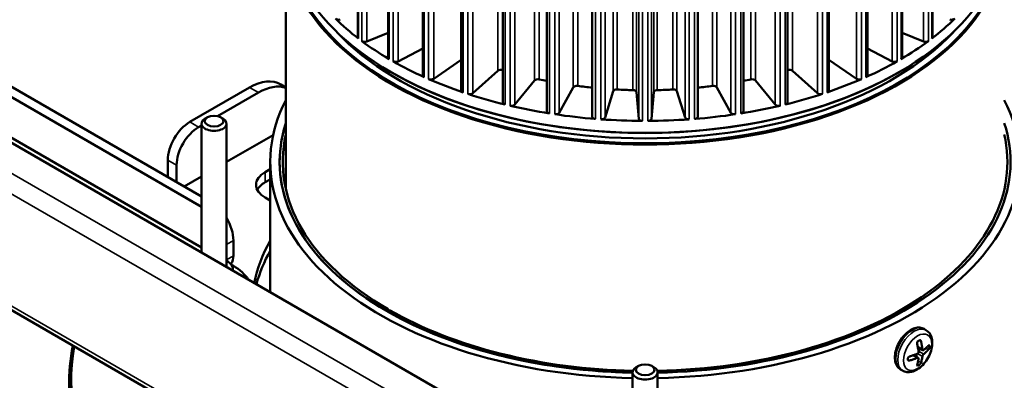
# Model space of a CAD drawing. Header units: millimetres. Extents: x 38 to 2514, y 38 to 1622.
# Tile 213 of 244: x 1649 to 1807, y 1210 to 1268. Entities that reach past the tile are written whole.
import ezdxf

# ---------------------------------------------------------------- set-up
doc = ezdxf.new("R2010")
doc.units = ezdxf.units.MM
doc.header["$LTSCALE"] = 7.692308
doc.layers.add('Visible (ISO)', color=7, linetype='Continuous', lineweight=50)
doc.layers.add('Visible Narrow (ISO)', color=7, linetype='Continuous', lineweight=35)

msp = doc.modelspace()

# ---------------------------------------------------------------- linework, layer by layer
at = {"layer": 'Visible (ISO)'}
for p, q in [((1703.422, 1388.237), (1703.422, 1265.237)), ((1708.288, 1385.187), (1708.288, 1261.985)), ((1713.847, 1382.477), (1713.847, 1259.128)), ((1720.004, 1380.216), (1720.004, 1256.714)), ((1726.654, 1378.44), (1726.654, 1254.784)), ((1772.192, 1378.44), (1772.192, 1254.784)), ((1733.684, 1377.154), (1733.684, 1253.372)), ((1740.973, 1376.426), (1740.973, 1252.502)), ((1757.873, 1376.43), (1757.873, 1252.502)), ((1765.162, 1377.159), (1765.162, 1253.372)), ((1894.38, 1106.063), (1512.542, 1326.517)), ((1531.634, 1324.476), (1678.423, 1239.728)), ((1530.22, 1323.66), (1678.423, 1238.095)), ((1678.423, 1231.563), (1526.684, 1319.169)), ((1503.764, 1304.781), (1892.673, 1080.245)), ((1691.923, 1240.889), (1691.923, 1281.243)), ((1778.842, 1277.115), (1778.842, 1256.714)), ((1795.424, 1274.966), (1795.424, 1265.237)), ((1785, 1271.491), (1785, 1259.128)), ((1790.558, 1271.858), (1790.558, 1261.985)), ((1704.885, 1264.561), (1708.288, 1265.927)), ((1790.558, 1265.927), (1793.961, 1264.561)), ((1709.896, 1261.38), (1713.847, 1263.456)), ((1785, 1263.456), (1788.95, 1261.38)), ((1715.583, 1258.604), (1720.004, 1261.625)), ((1778.842, 1261.625), (1783.263, 1258.604)), ((1708.871, 1259.585), (1708.764, 1259.646)), ((1721.849, 1256.28), (1725.847, 1259.877)), ((1772.999, 1259.877), (1776.997, 1256.28)), ((1789.976, 1259.585), (1790.082, 1259.646)), ((1728.587, 1254.448), (1731.737, 1258.315)), ((1767.109, 1258.315), (1770.26, 1254.448)), ((1676.544, 1251.673), (1686.103, 1257.192)), ((1680.994, 1252.609), (1687.517, 1256.375)), ((1691.103, 1257.687), (1691.923, 1257.214)), ((1735.681, 1253.139), (1737.93, 1257.211)), ((1743.01, 1252.377), (1744.32, 1256.583)), ((1748.049, 1256.442), (1748.397, 1252.173)), ((1750.45, 1252.173), (1750.797, 1256.442)), ((1754.526, 1256.583), (1755.836, 1252.377)), ((1760.916, 1257.211), (1763.165, 1253.139)), ((1679.362, 1252.42), (1679.009, 1252.216)), ((1681.484, 1252.42), (1681.837, 1252.216)), ((1677.959, 1250.856), (1678.423, 1251.125)), ((1678.423, 1251.4), (1678.423, 1230.746)), ((1682.423, 1251.4), (1682.423, 1228.437)), ((1689.888, 1249.579), (1682.423, 1245.269)), ((1673.009, 1242.854), (1673.009, 1245.549)), ((1689.423, 1224.395), (1689.423, 1245.276)), ((1674.423, 1242.037), (1674.423, 1244.733)), ((1689.423, 1244.111), (1688.612, 1243.643)), ((1678.423, 1242.96), (1675.624, 1241.344)), ((1689.423, 1242.478), (1688.612, 1242.01)), ((1688.612, 1239.561), (1689.423, 1239.092)), ((1683.529, 1232.697), (1683.529, 1230.248)), ((1683.529, 1228.615), (1683.175, 1228.819)), ((1683.423, 1227.859), (1683.423, 1228.13)), ((1707.951, 1221.455), (1708.305, 1221.659)), ((1708.164, 1221.332), (1708.517, 1221.537)), ((1708.305, 1221.414), (1708.305, 1221.659)), ((1794.078, 1218.517), (1794.387, 1218.339)), ((1793.086, 1215.59), (1793.897, 1215.121)), ((1792.404, 1214.324), (1793.151, 1213.893)), ((1748.362, 1212.583), (1748.009, 1212.379)), ((1750.484, 1212.583), (1750.837, 1212.379)), ((1790.328, 1212.022), (1790.637, 1211.844)), ((1747.423, 1211.563), (1747.423, 1190.909)), ((1751.423, 1211.563), (1751.423, 1188.6))]:
    msp.add_line(p, q, dxfattribs=at)
for centre, major_axis, start_param, end_param in [((1749.423, 1283.121), (-57.5, 0), 0, 3.1415927), ((1749.423, 1281.243), (57.5, 0), 3.1133046, 6.3114734), ((1749.423, 1281.365), (57.35, 0), 3.1644834, 6.2602946), ((1749.423, 1285.039), (-57.5, 0), 0.5311068, 0.6469905), ((1700.361, 1268.401), (-0.6, 0), 0.5311068, 2.0474334), ((1749.423, 1285.039), (-57.5, 0), 2.4946022, 2.6104859), ((1798.485, 1268.401), (-0.6, 0), 1.0941593, 2.6104859), ((1749.423, 1281.365), (-56, 0), 0.4924538, 2.6491388), ((1704.022, 1265.237), (-0.6, 0), 0, 0.6469905), ((1749.423, 1285.039), (-57.5, 0), 0.6620065, 0.7778901), ((1704.543, 1264.846), (-0.6, 0), 0.6620065, 2.178333), ((1749.423, 1285.039), (-57.5, 0), 2.3637025, 2.4795862), ((1794.304, 1264.846), (-0.6, 0), 0.9632596, 2.4795862), ((1794.824, 1265.237), (0.6, 0), 5.6361949, 6.2831853), ((1708.888, 1261.985), (-0.6, 0), 0, 0.7778901), ((1749.423, 1285.039), (-57.5, 0), 0.7929062, 0.9087898), ((1709.492, 1261.636), (-0.6, 0), 0.7929062, 2.3092327), ((1749.423, 1285.039), (-57.5, 0), 2.2328028, 2.3486865), ((1789.354, 1261.636), (-0.6, 0), 0.8323599, 2.3486865), ((1789.958, 1261.985), (0.6, 0), 5.5052952, 6.2831853), ((1749.423, 1282.998), (57.35, 0), 3.9269908, 5.4977871), ((1726.352, 1259.689), (-0.6, 0), 4.2285864, 5.7126248), ((1749.423, 1285.039), (-49, 0), 1.0869937, 1.0875361), ((1749.423, 1285.039), (-49, 0), 2.0540565, 2.0545989), ((1772.494, 1259.689), (-0.6, 0), 3.7121532, 5.1961916), ((1686.103, 1249.027), (5, 8.66), 0, 0.7853982), ((1714.447, 1259.128), (-0.6, 0), 0, 0.9087898), ((1715.124, 1258.827), (-0.6, 0), 0.9238059, 2.4401324), ((1749.423, 1285.039), (-57.5, 0), 0.9238059, 1.0396895), ((1732.28, 1258.168), (-0.6, 0), 4.3594861, 5.8435245), ((1749.423, 1285.039), (-49, 0), 1.2178934, 1.2437949), ((1749.423, 1285.039), (-49, 0), 1.8977977, 1.9236992), ((1766.566, 1258.168), (-0.6, 0), 3.5812535, 5.0652919), ((1749.423, 1285.039), (-57.5, 0), 2.1019031, 2.2177868), ((1783.722, 1258.827), (-0.6, 0), 0.7014602, 2.2177868), ((1784.4, 1259.128), (0.6, 0), 5.3743955, 6.2831853), ((1687.517, 1248.21), (5, 8.66), 0.1127503, 0.7853982), ((1694.009, 1261.756), (-2.5, -4.33), 0.0964491, 0.1544019), ((1720.604, 1256.714), (-0.6, 0), 0, 1.0396895), ((1721.344, 1256.467), (-0.6, 0), 1.0547056, 2.5710321), ((1749.423, 1285.039), (-57.5, 0), 1.0547056, 1.1705892), ((1738.502, 1257.106), (-0.6, 0), 4.4903858, 5.9744242), ((1749.423, 1285.039), (-49, 0), 1.3487931, 1.3974752), ((1744.911, 1256.522), (-0.6, 0), 4.6212855, 6.1053239), ((1749.423, 1285.039), (-49, 0), 1.4796928, 1.5310001), ((1747.45, 1256.426), (0.6, 0), 0.0469617, 1.5310001), ((1751.396, 1256.426), (-0.6, 0), 4.7521852, 6.2362236), ((1749.423, 1285.039), (-49, 0), 1.6105925, 1.6618998), ((1753.936, 1256.522), (0.6, 0), 0.1778614, 1.6618998), ((1749.423, 1285.039), (-49, 0), 1.7441175, 1.7927995), ((1760.344, 1257.106), (0.6, 0), 0.3087611, 1.7927995), ((1749.423, 1285.039), (-57.5, 0), 1.9710034, 2.0868871), ((1777.502, 1256.467), (-0.6, 0), 0.5705605, 2.0868871), ((1778.242, 1256.714), (0.6, 0), 5.2434958, 6.2831853), ((1749.423, 1245.276), (-60, 0), 5.9934983, 7.8206421), ((1727.254, 1254.784), (-0.6, 0), 0, 1.1705892), ((1749.423, 1245.276), (60, 0), 4.7457285, 6.5728723), ((1771.592, 1254.784), (0.6, 0), 5.1125961, 6.2831853), ((1728.044, 1254.595), (-0.6, 0), 1.1856053, 2.7019318), ((1749.423, 1285.039), (-57.5, 0), 1.1856053, 1.3014889), ((1734.284, 1253.372), (-0.6, 0), 0, 1.3014889), ((1735.109, 1253.245), (0.6, 0), 4.4580976, 5.9744242), ((1763.737, 1253.245), (-0.6, 0), 0.3087611, 1.8250877), ((1749.423, 1285.039), (-57.5, 0), 1.8401037, 1.9559874), ((1764.562, 1253.372), (0.6, 0), 4.9816964, 6.2831853), ((1770.802, 1254.595), (-0.6, 0), 0.4396608, 1.9559874), ((1676.544, 1247.59), (2.5, 4.33), 0.7853982, 2.3561945), ((1680.423, 1251.4), (2, 0), 2.3561945, 7.0685835), ((1749.423, 1245.276), (-58.5, 0), 6.0980208, 7.0660194), ((1749.423, 1245.276), (-58.5, 0), 6.0980208, 7.8197869), ((1749.423, 1285.039), (-57.5, 0), 1.316505, 1.4323886), ((1741.573, 1252.502), (-0.6, 0), 0, 1.4323886), ((1742.42, 1252.438), (0.6, 0), 4.5889973, 6.1053239), ((1749.423, 1285.039), (-57.5, 0), 1.4474047, 1.5632883), ((1748.996, 1252.189), (-0.6, 0), 0.0469617, 1.5632883), ((1749.85, 1252.189), (0.6, 0), 4.719897, 6.2362236), ((1749.423, 1285.039), (-57.5, 0), 1.5783043, 1.694188), ((1749.423, 1245.276), (58.5, 0), 4.7465837, 6.4683498), ((1749.423, 1245.276), (58.5, 0), 4.7465837, 6.4683498), ((1756.426, 1252.438), (-0.6, 0), 0.1778614, 1.694188), ((1749.423, 1285.039), (-57.5, 0), 1.709204, 1.8250877), ((1757.273, 1252.502), (0.6, 0), 4.8507967, 6.2831853), ((1677.959, 1246.774), (-2.5, -4.33), 3.9269908, 5.4977871), ((1749.423, 1245.276), (-58, 0), 6.1517844, 7.0659973), ((1749.423, 1245.276), (58, 0), 4.7460856, 6.4145863), ((1692.147, 1241.602), (-5, 0), 5.4977871, 7.0685835), ((1692.147, 1239.969), (-5, 0), 5.4977871, 5.9964288), ((1679.993, 1234.739), (2.5, -4.33), 0.7853982, 1.5985569), ((1749.423, 1221.598), (-63, 0), 5.9733407, 6.1653166), ((1749.423, 1219.965), (-63, 0), 5.9733407, 6.125508), ((1680.423, 1228.13), (3, 0), 6.1372809, 7.124254), ((1682.115, 1229.431), (-1, -1.732), 1.5846965, 2.3561945), ((1676.458, 1224.532), (10, 0), 0.3343714, 0.7853982), ((1749.423, 1245.276), (-58, 0), 0.7879844, 1.5370997), ((1749.423, 1245.276), (-58.5, 0), 0.7879623, 1.5366016), ((1749.423, 1210.432), (-91.859, 0), 6.1833012, 7.9538657), ((1787.467, 1219.963), (-8.148, 0), 2.3390111, 2.3733779), ((1789.135, 1219.034), (-4.109, 7.117), 3.9148221, 3.9391595), ((1785.684, 1217.041), (-4.109, 7.117), 3.9148221, 3.9391595), ((1749.423, 1211.563), (2, 0), 2.3561945, 7.0685835), ((1787.467, 1216.044), (8.148, 0), 5.4806037, 5.5149706)]:
    msp.add_ellipse(centre, major_axis=major_axis, ratio=0.5773503, start_param=start_param, end_param=end_param, dxfattribs=at)
for centre in [(1680.423, 1251.808), (1749.423, 1211.971)]:
    msp.add_ellipse(centre, major_axis=(1.5, 0), ratio=0.5773503, dxfattribs=at)
for points, knots in [([(1794.078, 1218.517), (1793.875, 1218.635), (1793.645, 1218.705), (1793.151, 1218.753), (1792.887, 1218.722), (1792.324, 1218.561), (1792.026, 1218.415), (1791.44, 1218.023), (1791.153, 1217.77), (1790.628, 1217.194), (1790.389, 1216.87), (1789.98, 1216.182), (1789.81, 1215.819), (1789.552, 1215.083), (1789.465, 1214.71), (1789.388, 1213.985), (1789.399, 1213.633), (1789.534, 1212.994), (1789.654, 1212.704), (1789.97, 1212.284), (1790.137, 1212.133), (1790.328, 1212.022)], [0.7853982, 0.7853982, 0.7853982, 0.7853982, 1.0424817, 1.0424817, 1.3242334, 1.3242334, 1.6511955, 1.6511955, 1.9940828, 1.9940828, 2.3342605, 2.3342605, 2.672393, 2.672393, 3.0121119, 3.0121119, 3.355014, 3.355014, 3.6855068, 3.6855068, 3.9269908, 3.9269908, 3.9269908, 3.9269908]), ([(1790.637, 1211.844), (1790.846, 1211.723), (1791.079, 1211.647), (1791.574, 1211.582), (1791.835, 1211.6), (1792.396, 1211.728), (1792.692, 1211.856), (1793.287, 1212.216), (1793.584, 1212.459), (1794.127, 1213.022), (1794.374, 1213.341), (1794.796, 1214.023), (1794.973, 1214.385), (1795.241, 1215.125), (1795.333, 1215.503), (1795.415, 1216.25), (1795.405, 1216.62), (1795.256, 1217.294), (1795.126, 1217.604), (1794.777, 1218.056), (1794.595, 1218.219), (1794.387, 1218.339)], [3.9269908, 3.9269908, 3.9269908, 3.9269908, 4.1612757, 4.1612757, 4.4191552, 4.4191552, 4.7349697, 4.7349697, 5.0897945, 5.0897945, 5.4445337, 5.4445337, 5.7954908, 5.7954908, 6.1485768, 6.1485768, 6.5056233, 6.5056233, 6.8353116, 6.8353116, 7.0685835, 7.0685835, 7.0685835, 7.0685835]), ([(1760.688, 1156.446), (1758.212, 1156.269), (1755.724, 1156.151), (1743.409, 1155.856), (1733.523, 1156.539), (1714.613, 1159.676), (1705.593, 1162.131), (1689.322, 1168.575), (1682.076, 1172.565), (1670.103, 1181.701), (1665.376, 1186.845), (1658.989, 1197.747), (1657.303, 1203.5), (1657.194, 1211.463), (1657.394, 1213.658), (1657.822, 1215.836)], [6.9455382, 6.9455382, 6.9455382, 6.9455382, 7.0270743, 7.0270743, 7.3484228, 7.3484228, 7.6698721, 7.6698721, 7.9916287, 7.9916287, 8.3132367, 8.3132367, 8.6314282, 8.6314282, 8.7524603, 8.7524603, 8.7524603, 8.7524603]), ([(1793.129, 1216.581), (1793.117, 1216.574), (1793.106, 1216.566), (1793.094, 1216.557), (1793.092, 1216.555), (1793.09, 1216.553), (1793.087, 1216.551), (1793.074, 1216.54), (1793.061, 1216.527), (1793.05, 1216.512), (1793.041, 1216.502), (1793.033, 1216.491), (1793.026, 1216.479), (1793.023, 1216.475), (1793.02, 1216.47), (1793.017, 1216.465), (1793.008, 1216.449), (1792.999, 1216.431), (1792.992, 1216.413), (1792.985, 1216.395), (1792.979, 1216.377), (1792.974, 1216.359), (1792.969, 1216.339), (1792.966, 1216.318), (1792.964, 1216.297), (1792.962, 1216.278), (1792.961, 1216.258), (1792.962, 1216.239), (1792.963, 1216.22), (1792.966, 1216.201), (1792.969, 1216.183)], [0, 0, 0, 0, 0.1029638, 0.1029638, 0.1029638, 0.125, 0.125, 0.125, 0.25, 0.25, 0.25, 0.3394231, 0.3394231, 0.3394231, 0.375, 0.375, 0.375, 0.5, 0.5, 0.5, 0.6184514, 0.6184514, 0.6184514, 0.75, 0.75, 0.75, 0.875, 0.875, 0.875, 1, 1, 1, 1]), ([(1792.969, 1216.183), (1793.005, 1216.012), (1793.039, 1215.843), (1793.114, 1215.436), (1793.155, 1215.201), (1793.191, 1214.95), (1793.194, 1214.929), (1793.197, 1214.908)], [-5.52238549, -5.52238549, -5.52238549, -5.52238549, -5.46848592, -5.46848592, -5.39104367, -5.39104367, -5.38397138, -5.38397138, -5.38397138, -5.38397138]), ([(1793.592, 1216.542), (1793.588, 1216.559), (1793.583, 1216.575), (1793.578, 1216.591), (1793.571, 1216.608), (1793.563, 1216.624), (1793.554, 1216.638), (1793.546, 1216.652), (1793.536, 1216.664), (1793.526, 1216.675), (1793.516, 1216.685), (1793.505, 1216.693), (1793.494, 1216.7), (1793.481, 1216.708), (1793.467, 1216.714), (1793.453, 1216.717), (1793.443, 1216.72), (1793.433, 1216.721), (1793.423, 1216.721), (1793.419, 1216.722), (1793.415, 1216.722), (1793.412, 1216.721), (1793.398, 1216.721), (1793.383, 1216.718), (1793.369, 1216.714), (1793.357, 1216.71), (1793.346, 1216.705), (1793.334, 1216.699), (1793.332, 1216.698), (1793.329, 1216.696), (1793.327, 1216.695)], [0, 0, 0, 0, 0.1175637, 0.1175637, 0.1175637, 0.25, 0.25, 0.25, 0.375, 0.375, 0.375, 0.4921448, 0.4921448, 0.4921448, 0.625, 0.625, 0.625, 0.7171577, 0.7171577, 0.7171577, 0.75, 0.75, 0.75, 0.875, 0.875, 0.875, 0.9787011, 0.9787011, 0.9787011, 1, 1, 1, 1]), ([(1794.029, 1215.146), (1794.021, 1215.139), (1794.013, 1215.133), (1793.996, 1215.123), (1793.988, 1215.119), (1793.971, 1215.113), (1793.963, 1215.111), (1793.948, 1215.109), (1793.941, 1215.109), (1793.933, 1215.109), (1793.932, 1215.109), (1793.925, 1215.11), (1793.919, 1215.112), (1793.912, 1215.114), (1793.91, 1215.115), (1793.901, 1215.119), (1793.894, 1215.123), (1793.881, 1215.132), (1793.876, 1215.137), (1793.865, 1215.149), (1793.86, 1215.156), (1793.85, 1215.17), (1793.846, 1215.178), (1793.839, 1215.194), (1793.835, 1215.202), (1793.83, 1215.219), (1793.827, 1215.229), (1793.823, 1215.247), (1793.821, 1215.257), (1793.819, 1215.267)], [0, 0, 0, 0, 0.0833333, 0.0833333, 0.1666667, 0.1666667, 0.25, 0.25, 0.3237811, 0.3237811, 0.3333333, 0.3333333, 0.3946266, 0.3946266, 0.4166667, 0.4166667, 0.5, 0.5, 0.5833333, 0.5833333, 0.6666667, 0.6666667, 0.75, 0.75, 0.8333333, 0.8333333, 0.9166667, 0.9166667, 1, 1, 1, 1]), ([(1794.787, 1215.852), (1794.685, 1215.747), (1794.581, 1215.645), (1794.334, 1215.412), (1794.192, 1215.283), (1794.039, 1215.155), (1794.034, 1215.15), (1794.029, 1215.146)], [-5.52711536, -5.52711536, -5.52711536, -5.52711536, -5.46845655, -5.46845655, -5.39138355, -5.39138355, -5.38876668, -5.38876668, -5.38876668, -5.38876668]), ([(1794.945, 1215.76), (1794.945, 1215.774), (1794.944, 1215.786), (1794.943, 1215.798), (1794.943, 1215.801), (1794.942, 1215.803), (1794.942, 1215.806), (1794.94, 1215.82), (1794.936, 1215.833), (1794.932, 1215.844), (1794.929, 1215.851), (1794.926, 1215.858), (1794.922, 1215.865), (1794.92, 1215.867), (1794.919, 1215.87), (1794.917, 1215.872), (1794.911, 1215.88), (1794.904, 1215.886), (1794.897, 1215.89), (1794.89, 1215.894), (1794.882, 1215.896), (1794.874, 1215.897), (1794.865, 1215.897), (1794.856, 1215.896), (1794.846, 1215.892), (1794.837, 1215.889), (1794.827, 1215.884), (1794.817, 1215.877), (1794.808, 1215.87), (1794.798, 1215.862), (1794.787, 1215.852)], [0, 0, 0, 0, 0.1003273, 0.1003273, 0.1003273, 0.125, 0.125, 0.125, 0.25, 0.25, 0.25, 0.3369344, 0.3369344, 0.3369344, 0.375, 0.375, 0.375, 0.5, 0.5, 0.5, 0.6183795, 0.6183795, 0.6183795, 0.75, 0.75, 0.75, 0.875, 0.875, 0.875, 1, 1, 1, 1]), ([(1794.787, 1215.198), (1794.797, 1215.208), (1794.806, 1215.219), (1794.816, 1215.231), (1794.826, 1215.245), (1794.836, 1215.26), (1794.846, 1215.276), (1794.856, 1215.291), (1794.865, 1215.308), (1794.873, 1215.325), (1794.881, 1215.341), (1794.889, 1215.358), (1794.896, 1215.375), (1794.904, 1215.394), (1794.911, 1215.414), (1794.917, 1215.434), (1794.921, 1215.448), (1794.925, 1215.462), (1794.928, 1215.475), (1794.93, 1215.48), (1794.931, 1215.486), (1794.932, 1215.491), (1794.936, 1215.51), (1794.94, 1215.528), (1794.942, 1215.546), (1794.944, 1215.56), (1794.945, 1215.574), (1794.945, 1215.588), (1794.945, 1215.591), (1794.945, 1215.594), (1794.945, 1215.597)], [0, 0, 0, 0, 0.117512, 0.117512, 0.117512, 0.25, 0.25, 0.25, 0.375, 0.375, 0.375, 0.4920693, 0.4920693, 0.4920693, 0.625, 0.625, 0.625, 0.7143769, 0.7143769, 0.7143769, 0.75, 0.75, 0.75, 0.875, 0.875, 0.875, 0.9760991, 0.9760991, 0.9760991, 1, 1, 1, 1]), ([(1791.761, 1214.104), (1791.744, 1214.099), (1791.728, 1214.092), (1791.712, 1214.084), (1791.693, 1214.075), (1791.676, 1214.064), (1791.658, 1214.052), (1791.642, 1214.04), (1791.627, 1214.028), (1791.613, 1214.014), (1791.599, 1214.001), (1791.586, 1213.988), (1791.575, 1213.973), (1791.561, 1213.957), (1791.549, 1213.939), (1791.539, 1213.922), (1791.532, 1213.91), (1791.526, 1213.897), (1791.521, 1213.885), (1791.518, 1213.88), (1791.516, 1213.875), (1791.514, 1213.87), (1791.508, 1213.853), (1791.503, 1213.836), (1791.499, 1213.819), (1791.497, 1213.805), (1791.495, 1213.791), (1791.495, 1213.778), (1791.495, 1213.774), (1791.495, 1213.771), (1791.495, 1213.768)], [0, 0, 0, 0, 0.117512, 0.117512, 0.117512, 0.25, 0.25, 0.25, 0.375, 0.375, 0.375, 0.4920693, 0.4920693, 0.4920693, 0.625, 0.625, 0.625, 0.7143769, 0.7143769, 0.7143769, 0.75, 0.75, 0.75, 0.875, 0.875, 0.875, 0.9760991, 0.9760991, 0.9760991, 1, 1, 1, 1]), ([(1791.495, 1213.605), (1791.495, 1213.592), (1791.496, 1213.579), (1791.498, 1213.567), (1791.498, 1213.564), (1791.499, 1213.561), (1791.499, 1213.558), (1791.503, 1213.544), (1791.508, 1213.53), (1791.515, 1213.518), (1791.519, 1213.509), (1791.525, 1213.501), (1791.531, 1213.493), (1791.533, 1213.49), (1791.536, 1213.487), (1791.539, 1213.484), (1791.549, 1213.474), (1791.56, 1213.465), (1791.573, 1213.458), (1791.584, 1213.452), (1791.597, 1213.447), (1791.611, 1213.443), (1791.626, 1213.439), (1791.642, 1213.436), (1791.659, 1213.436), (1791.675, 1213.435), (1791.691, 1213.436), (1791.709, 1213.438), (1791.726, 1213.441), (1791.743, 1213.445), (1791.761, 1213.451)], [0, 0, 0, 0, 0.1003273, 0.1003273, 0.1003273, 0.125, 0.125, 0.125, 0.25, 0.25, 0.25, 0.3369344, 0.3369344, 0.3369344, 0.375, 0.375, 0.375, 0.5, 0.5, 0.5, 0.6183795, 0.6183795, 0.6183795, 0.75, 0.75, 0.75, 0.875, 0.875, 0.875, 1, 1, 1, 1]), ([(1791.761, 1213.451), (1791.942, 1213.51), (1792.12, 1213.57), (1792.523, 1213.713), (1792.746, 1213.795), (1792.968, 1213.883), (1792.976, 1213.886), (1792.983, 1213.889)], [-5.52711536, -5.52711536, -5.52711536, -5.52711536, -5.46845655, -5.46845655, -5.39138355, -5.39138355, -5.38876668, -5.38876668, -5.38876668, -5.38876668]), ([(1793.197, 1214.908), (1793.198, 1214.898), (1793.199, 1214.888), (1793.2, 1214.877), (1793.2, 1214.867), (1793.2, 1214.856), (1793.199, 1214.846), (1793.199, 1214.835), (1793.197, 1214.824), (1793.195, 1214.813), (1793.194, 1214.802), (1793.191, 1214.791), (1793.188, 1214.78), (1793.185, 1214.768), (1793.181, 1214.757), (1793.177, 1214.745), (1793.173, 1214.734), (1793.168, 1214.722), (1793.162, 1214.71), (1793.156, 1214.699), (1793.149, 1214.687), (1793.142, 1214.675), (1793.136, 1214.666), (1793.129, 1214.657), (1793.122, 1214.648), (1793.12, 1214.646), (1793.118, 1214.644), (1793.116, 1214.641), (1793.109, 1214.632), (1793.101, 1214.623), (1793.092, 1214.615), (1793.09, 1214.613), (1793.089, 1214.611), (1793.087, 1214.61), (1793.077, 1214.6), (1793.066, 1214.591), (1793.054, 1214.582), (1793.043, 1214.574), (1793.031, 1214.566), (1793.019, 1214.559), (1793.007, 1214.553), (1792.995, 1214.547), (1792.983, 1214.542)], [0, 0, 0, 0, 0.0833333, 0.0833333, 0.0833333, 0.1666667, 0.1666667, 0.1666667, 0.25, 0.25, 0.25, 0.3333333, 0.3333333, 0.3333333, 0.4166667, 0.4166667, 0.4166667, 0.5, 0.5, 0.5, 0.5833333, 0.5833333, 0.5833333, 0.6492039, 0.6492039, 0.6492039, 0.6666667, 0.6666667, 0.6666667, 0.7365173, 0.7365173, 0.7365173, 0.75, 0.75, 0.75, 0.8333333, 0.8333333, 0.8333333, 0.9166667, 0.9166667, 0.9166667, 1, 1, 1, 1]), ([(1792.983, 1213.889), (1792.995, 1213.894), (1793.006, 1213.897), (1793.029, 1213.904), (1793.041, 1213.906), (1793.063, 1213.909), (1793.074, 1213.91), (1793.093, 1213.91), (1793.102, 1213.909), (1793.111, 1213.907), (1793.112, 1213.907), (1793.12, 1213.906), (1793.127, 1213.904), (1793.135, 1213.901), (1793.137, 1213.9), (1793.147, 1213.896), (1793.154, 1213.892), (1793.166, 1213.883), (1793.171, 1213.878), (1793.181, 1213.867), (1793.185, 1213.861), (1793.191, 1213.848), (1793.193, 1213.841), (1793.197, 1213.828), (1793.198, 1213.82), (1793.2, 1213.806), (1793.2, 1213.798), (1793.199, 1213.782), (1793.198, 1213.774), (1793.197, 1213.765)], [0, 0, 0, 0, 0.0833333, 0.0833333, 0.1666667, 0.1666667, 0.25, 0.25, 0.3237811, 0.3237811, 0.3333333, 0.3333333, 0.3946266, 0.3946266, 0.4166667, 0.4166667, 0.5, 0.5, 0.5833333, 0.5833333, 0.6666667, 0.6666667, 0.75, 0.75, 0.8333333, 0.8333333, 0.9166667, 0.9166667, 1, 1, 1, 1]), ([(1793.592, 1213.113), (1793.627, 1213.242), (1793.661, 1213.373), (1793.737, 1213.692), (1793.777, 1213.881), (1793.813, 1214.089), (1793.816, 1214.107), (1793.819, 1214.124)], [-5.52238549, -5.52238549, -5.52238549, -5.52238549, -5.46848592, -5.46848592, -5.39104367, -5.39104367, -5.38397138, -5.38397138, -5.38397138, -5.38397138]), ([(1793.819, 1214.124), (1793.821, 1214.133), (1793.823, 1214.142), (1793.825, 1214.151), (1793.827, 1214.16), (1793.829, 1214.169), (1793.832, 1214.178), (1793.835, 1214.188), (1793.838, 1214.197), (1793.842, 1214.207), (1793.846, 1214.217), (1793.85, 1214.227), (1793.854, 1214.238), (1793.859, 1214.248), (1793.864, 1214.259), (1793.869, 1214.27), (1793.874, 1214.281), (1793.88, 1214.293), (1793.886, 1214.304), (1793.892, 1214.316), (1793.899, 1214.327), (1793.906, 1214.339), (1793.911, 1214.349), (1793.917, 1214.358), (1793.923, 1214.368), (1793.925, 1214.37), (1793.927, 1214.372), (1793.928, 1214.375), (1793.935, 1214.385), (1793.942, 1214.395), (1793.949, 1214.404), (1793.95, 1214.406), (1793.951, 1214.408), (1793.953, 1214.409), (1793.961, 1214.421), (1793.969, 1214.431), (1793.978, 1214.441), (1793.987, 1214.451), (1793.995, 1214.461), (1794.004, 1214.469), (1794.012, 1214.478), (1794.021, 1214.486), (1794.029, 1214.493)], [0, 0, 0, 0, 0.0833333, 0.0833333, 0.0833333, 0.1666667, 0.1666667, 0.1666667, 0.25, 0.25, 0.25, 0.3333333, 0.3333333, 0.3333333, 0.4166667, 0.4166667, 0.4166667, 0.5, 0.5, 0.5, 0.5833333, 0.5833333, 0.5833333, 0.6492039, 0.6492039, 0.6492039, 0.6666667, 0.6666667, 0.6666667, 0.7365173, 0.7365173, 0.7365173, 0.75, 0.75, 0.75, 0.8333333, 0.8333333, 0.8333333, 0.9166667, 0.9166667, 0.9166667, 1, 1, 1, 1]), ([(1792.969, 1212.753), (1792.966, 1212.74), (1792.964, 1212.728), (1792.962, 1212.717), (1792.961, 1212.704), (1792.962, 1212.692), (1792.964, 1212.682), (1792.966, 1212.672), (1792.969, 1212.664), (1792.974, 1212.656), (1792.978, 1212.65), (1792.984, 1212.644), (1792.991, 1212.64), (1792.998, 1212.635), (1793.007, 1212.632), (1793.018, 1212.63), (1793.025, 1212.63), (1793.033, 1212.629), (1793.041, 1212.63), (1793.044, 1212.631), (1793.047, 1212.631), (1793.05, 1212.631), (1793.062, 1212.633), (1793.074, 1212.637), (1793.087, 1212.642), (1793.098, 1212.646), (1793.11, 1212.651), (1793.122, 1212.657), (1793.124, 1212.659), (1793.127, 1212.66), (1793.129, 1212.661)], [0, 0, 0, 0, 0.1175637, 0.1175637, 0.1175637, 0.25, 0.25, 0.25, 0.375, 0.375, 0.375, 0.4921448, 0.4921448, 0.4921448, 0.625, 0.625, 0.625, 0.7171577, 0.7171577, 0.7171577, 0.75, 0.75, 0.75, 0.875, 0.875, 0.875, 0.9787011, 0.9787011, 0.9787011, 1, 1, 1, 1]), ([(1793.327, 1212.776), (1793.338, 1212.782), (1793.35, 1212.79), (1793.362, 1212.799), (1793.364, 1212.801), (1793.367, 1212.803), (1793.369, 1212.805), (1793.384, 1212.815), (1793.398, 1212.827), (1793.412, 1212.84), (1793.422, 1212.85), (1793.432, 1212.86), (1793.442, 1212.87), (1793.446, 1212.874), (1793.45, 1212.878), (1793.453, 1212.882), (1793.467, 1212.897), (1793.48, 1212.912), (1793.492, 1212.928), (1793.503, 1212.943), (1793.514, 1212.958), (1793.524, 1212.973), (1793.535, 1212.99), (1793.545, 1213.006), (1793.554, 1213.023), (1793.563, 1213.039), (1793.57, 1213.054), (1793.576, 1213.069), (1793.583, 1213.084), (1793.588, 1213.099), (1793.592, 1213.113)], [0, 0, 0, 0, 0.1029638, 0.1029638, 0.1029638, 0.125, 0.125, 0.125, 0.25, 0.25, 0.25, 0.3394231, 0.3394231, 0.3394231, 0.375, 0.375, 0.375, 0.5, 0.5, 0.5, 0.6184514, 0.6184514, 0.6184514, 0.75, 0.75, 0.75, 0.875, 0.875, 0.875, 1, 1, 1, 1])]:
    msp.add_open_spline(points, degree=3, knots=knots, dxfattribs=at)
for points in [[(1793.819, 1215.267), (1793.812, 1215.316), (1793.798, 1215.412), (1793.777, 1215.547), (1793.756, 1215.677), (1793.734, 1215.802), (1793.712, 1215.926), (1793.69, 1216.048), (1793.666, 1216.172), (1793.642, 1216.296), (1793.617, 1216.419), (1793.6, 1216.501), (1793.592, 1216.542)], [(1794.029, 1214.493), (1794.057, 1214.516), (1794.111, 1214.562), (1794.192, 1214.633), (1794.272, 1214.704), (1794.35, 1214.775), (1794.425, 1214.845), (1794.5, 1214.915), (1794.573, 1214.985), (1794.646, 1215.056), (1794.718, 1215.127), (1794.764, 1215.175), (1794.787, 1215.198)], [(1792.983, 1214.542), (1792.943, 1214.526), (1792.863, 1214.495), (1792.74, 1214.448), (1792.618, 1214.402), (1792.495, 1214.357), (1792.374, 1214.313), (1792.253, 1214.27), (1792.13, 1214.228), (1792.007, 1214.186), (1791.884, 1214.145), (1791.802, 1214.118), (1791.761, 1214.104)], [(1793.197, 1213.765), (1793.19, 1213.724), (1793.176, 1213.645), (1793.155, 1213.534), (1793.134, 1213.429), (1793.112, 1213.329), (1793.09, 1213.231), (1793.067, 1213.134), (1793.044, 1213.038), (1793.02, 1212.942), (1792.995, 1212.847), (1792.978, 1212.784), (1792.969, 1212.753)]]:
    msp.add_open_spline(points, degree=3, dxfattribs=at)
at = {"layer": 'Visible Narrow (ISO)'}
for p, q in [((1704.885, 1388.591), (1704.885, 1264.561)), ((1703.544, 1387.176), (1703.544, 1265.028)), ((1704.07, 1386.781), (1704.069, 1264.633)), ((1709.896, 1385.409), (1709.896, 1261.38)), ((1725.847, 1259.877), (1725.847, 1386.107)), ((1772.999, 1386.107), (1772.999, 1259.877)), ((1708.461, 1383.89), (1708.46, 1261.742)), ((1731.737, 1258.315), (1731.737, 1384.545)), ((1767.109, 1384.545), (1767.109, 1258.315)), ((1709.071, 1383.538), (1709.071, 1261.39)), ((1715.583, 1382.633), (1715.583, 1258.604)), ((1737.93, 1257.211), (1737.93, 1383.441)), ((1744.32, 1256.583), (1744.32, 1382.813)), ((1748.049, 1382.672), (1748.049, 1256.442)), ((1750.797, 1256.442), (1750.797, 1382.672)), ((1754.526, 1382.813), (1754.526, 1256.583)), ((1760.916, 1383.441), (1760.916, 1257.211)), ((1714.078, 1381.003), (1714.078, 1258.854)), ((1714.763, 1380.699), (1714.763, 1258.551)), ((1721.849, 1380.309), (1721.849, 1256.28)), ((1776.997, 1380.309), (1776.997, 1256.28)), ((1720.3, 1378.563), (1720.3, 1256.415)), ((1721.048, 1378.314), (1721.048, 1256.166)), ((1728.587, 1378.477), (1728.587, 1254.448)), ((1770.26, 1378.477), (1770.26, 1254.448)), ((1777.798, 1378.314), (1777.798, 1256.166)), ((1727.021, 1376.613), (1727.021, 1254.465)), ((1727.818, 1376.422), (1727.818, 1254.274)), ((1735.681, 1377.169), (1735.681, 1253.139)), ((1743.01, 1376.406), (1743.01, 1252.377)), ((1748.397, 1376.202), (1748.397, 1252.173)), ((1750.45, 1376.202), (1750.45, 1252.173)), ((1755.836, 1376.406), (1755.836, 1252.377)), ((1763.165, 1377.169), (1763.165, 1253.139)), ((1771.028, 1376.422), (1771.028, 1254.274)), ((1771.825, 1376.613), (1771.826, 1254.465)), ((1734.125, 1375.187), (1734.124, 1253.038)), ((1734.959, 1375.058), (1734.958, 1252.909)), ((1763.888, 1375.058), (1763.888, 1252.909)), ((1764.722, 1375.187), (1764.722, 1253.038)), ((1741.49, 1374.307), (1741.49, 1252.159)), ((1742.346, 1374.242), (1742.346, 1252.094)), ((1748.991, 1373.991), (1748.991, 1251.843)), ((1749.855, 1373.991), (1749.855, 1251.843)), ((1756.5, 1374.242), (1756.5, 1252.094)), ((1757.356, 1374.307), (1757.356, 1252.159)), ((1504.764, 1326.109), (1893.673, 1101.573)), ((1503.35, 1323.66), (1892.259, 1099.123)), ((1503.35, 1305.697), (1892.259, 1081.16)), ((1726.631, 1259.996), (1726.631, 1300.413)), ((1772.215, 1259.996), (1772.215, 1300.413)), ((1732.488, 1258.493), (1732.488, 1298.909)), ((1766.359, 1258.493), (1766.359, 1298.909)), ((1738.634, 1257.444), (1738.634, 1297.86)), ((1744.965, 1256.867), (1744.965, 1297.283)), ((1747.474, 1256.772), (1747.474, 1297.188)), ((1751.373, 1256.772), (1751.373, 1297.188)), ((1753.881, 1256.867), (1753.881, 1297.283)), ((1760.212, 1257.444), (1760.212, 1297.86)), ((1778.546, 1277.94), (1778.546, 1256.415)), ((1793.961, 1274.372), (1793.961, 1264.561)), ((1794.777, 1274.985), (1794.777, 1264.633)), ((1795.302, 1274.91), (1795.302, 1265.028)), ((1783.263, 1272.42), (1783.263, 1258.604)), ((1784.083, 1271.902), (1784.083, 1258.551)), ((1789.775, 1271.936), (1789.775, 1261.39)), ((1790.386, 1271.937), (1790.386, 1261.742)), ((1784.768, 1271.54), (1784.768, 1258.854)), ((1788.95, 1271.286), (1788.95, 1261.38)), ((1686.103, 1257.192), (1687.517, 1256.375)), ((1677.959, 1250.856), (1676.544, 1251.673)), ((1674.423, 1244.733), (1673.009, 1245.549)), ((1688.612, 1243.643), (1688.612, 1242.01)), ((1682.423, 1232.059), (1683.529, 1232.697)), ((1683.529, 1230.248), (1682.423, 1229.609)), ((1793.065, 1215.703), (1793.819, 1215.267)), ((1793.487, 1215.358), (1793.158, 1215.168)), ((1793.628, 1215.276), (1793.181, 1215.018)), ((1793.592, 1216.542), (1793.327, 1216.695)), ((1794.787, 1215.198), (1794.365, 1215.442)), ((1794.945, 1215.597), (1794.684, 1215.748)), ((1794.945, 1215.76), (1794.787, 1215.852)), ((1791.761, 1213.451), (1791.495, 1213.605)), ((1792.295, 1214.286), (1792.983, 1213.889)), ((1792.797, 1214.47), (1792.797, 1214.098)), ((1792.938, 1214.524), (1792.938, 1214.016)), ((1793.042, 1214.573), (1793.819, 1214.124)), ((1793.187, 1214.979), (1794.029, 1214.493)), ((1793.129, 1212.661), (1792.969, 1212.753)), ((1793.327, 1212.776), (1793.022, 1212.952)), ((1793.592, 1213.113), (1793.124, 1213.383))]:
    msp.add_line(p, q, dxfattribs=at)
for centre, major_axis, start_param, end_param in [((1792.203, 1215.27), (-1.875, -3.248), 3.1415927, 6.2831853), ((1792.512, 1215.092), (-1.875, -3.248), 3.1415927, 6.2831853), ((1749.423, 1210.084), (-92.086, 0), 6.1753351, 7.9618318)]:
    msp.add_ellipse(centre, major_axis=major_axis, ratio=0.5773503, start_param=start_param, end_param=end_param, dxfattribs=at)
msp.add_ellipse((1793.047, 1214.783), major_axis=(-1.604, -2.779), ratio=0.5773503, dxfattribs=at)

doc.saveas('drawing.dxf')
